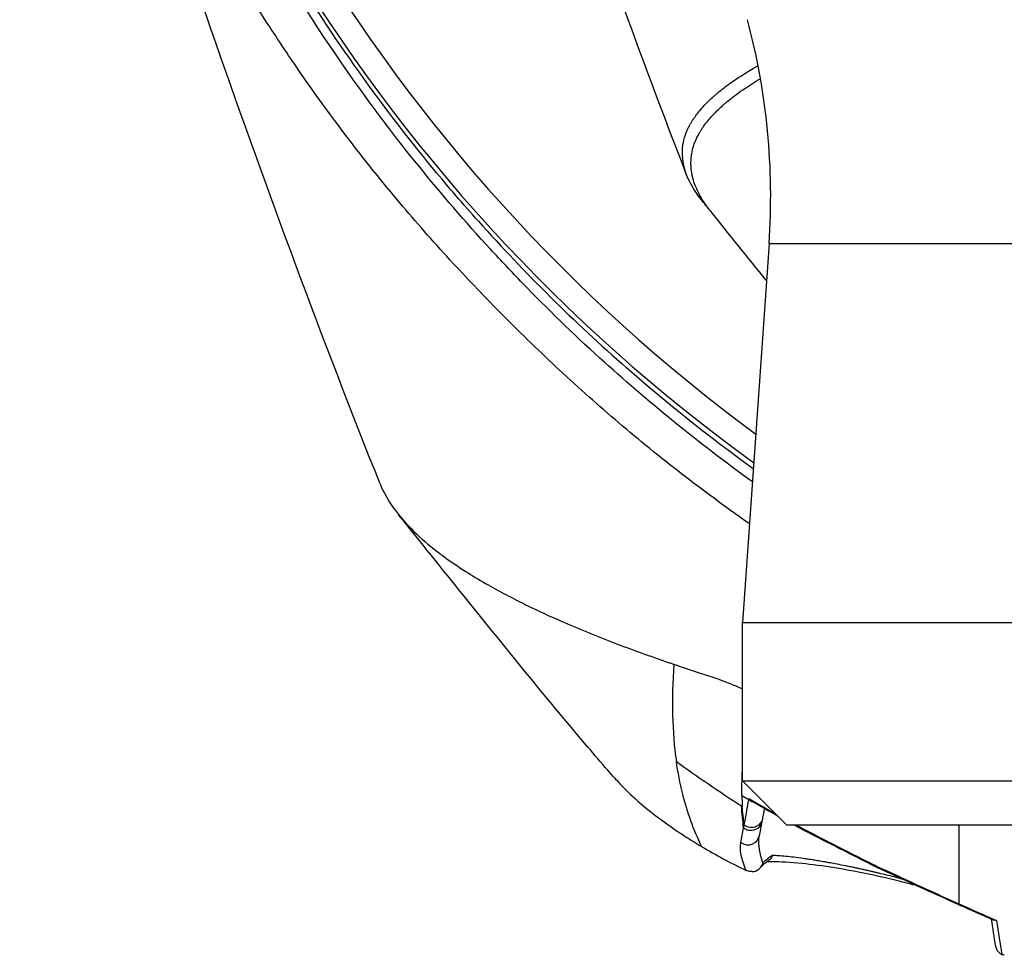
# Model space of a CAD drawing. Header units: millimetres. Extents: x 0 to 4378, y 0 to 2376.
# Tile 83 of 236: x 693 to 737, y 1914 to 1956. Entities that reach past the tile are written whole.
import ezdxf

# ---------------------------------------------------------------- set-up
doc = ezdxf.new("R2010")
doc.units = ezdxf.units.MM
doc.header["$LTSCALE"] = 0.2

# ---------------------------------------------------------------- blocks, each defined once
blk = doc.blocks.new('A$Cb836f6ea')
for p, q in [((-46.31, -233.009), (-46.31, -233.009)), ((-43.834, -239.456), (-45, -256.134)), ((-43.834, -239.456), (-10.826, -239.456)), ((-45, -256.134), (45, -256.134)), ((-45, -263.114), (-45, -256.134)), ((-45, -263.114), (45, -263.114)), ((-43.064, -265.05), (-45, -263.114)), ((-45.028, -263.684), (-45.028, -263.684)), ((-44.717, -263.897), (-44.717, -263.897)), ((-45.013, -264.237), (-45.048, -264.215)), ((-44.748, -264.07), (-44.748, -264.07)), ((-44.033, -264.285), (-44.034, -264.285)), ((-44.145, -264.901), (-44.145, -264.902)), ((-43.064, -265.05), (43.064, -265.05)), ((-35.481, -265.05), (-35.481, -268.521)), ((-35.481, -268.307), (-35.481, -268.307))]:
    blk.add_line(p, q)
for centre, radius, start, end in [((0, -187.5), 76, 140.92448, 234.15202), ((0, -187.5), 74.928, 141.9451, 233.64149), ((-73.761, -237.364), 30, 356, 15)]:
    blk.add_arc(centre, radius, start, end)
for centre, major_axis, ratio, start_param, end_param in [((-46.011, -222.471), (-9.94, 30.198), 0.127216, 1.891983, 1.891987), ((40.722, -148.366), (95.326, 92.283), 0.756233, 3.111982, 3.203485), ((-18.899, -273.073), (-27.696, 10.859), 0.079341, 0.370508, 0.401818), ((-44.418, -263.564), (-0.492, 0.09), 0.961083, 1.082387, 1.405641), ((-42.55, -266.709), (-1.802, -0.623), 0.407558, 5.24784, 5.592267), ((-35, -267.684), (-0.409, -0.913), 0.345392, 6.000689, 6.283183), ((-29.232, -267.079), (-21.824, 8.866), 0.160613, 1.346199, 1.425089), ((-87.358, 1348.221), (57.943, -1633.548), 0.016643, 6.142221, 6.148918)]:
    blk.add_ellipse(centre, major_axis=major_axis, ratio=ratio, start_param=start_param, end_param=end_param)
for points, knots in [([(-44.696, -251.791), (-44.725, -251.771), (-44.755, -251.751), (-44.784, -251.73), (-45.777, -251.033), (-46.744, -250.319), (-47.688, -249.588), (-48.632, -248.857), (-49.553, -248.11), (-50.448, -247.348), (-51.342, -246.587), (-52.211, -245.813), (-53.058, -245.026), (-53.905, -244.24), (-54.729, -243.441), (-55.531, -242.633), (-55.586, -242.577), (-55.642, -242.521), (-55.697, -242.465), (-56.445, -241.707), (-57.175, -240.942), (-57.884, -240.17), (-58.644, -239.343), (-59.38, -238.505), (-60.092, -237.658), (-61.162, -236.388), (-62.179, -235.096), (-63.147, -233.783), (-63.469, -233.347), (-63.785, -232.908), (-64.096, -232.468), (-64.253, -232.245), (-64.408, -232.022), (-64.562, -231.799), (-65.021, -231.134), (-65.467, -230.465), (-65.9, -229.792), (-66.766, -228.446), (-67.582, -227.086), (-68.349, -225.712), (-69.116, -224.338), (-69.834, -222.949), (-70.506, -221.548), (-70.548, -221.461), (-70.589, -221.375), (-70.63, -221.289), (-72.367, -217.629), (-73.778, -213.898), (-74.888, -210.126), (-74.916, -210.033), (-74.943, -209.94), (-74.97, -209.847), (-75.245, -208.896), (-75.498, -207.944), (-75.724, -206.987), (-75.95, -206.03), (-76.148, -205.069), (-76.311, -204.109), (-76.637, -202.189), (-76.825, -200.272), (-76.831, -198.355), (-76.832, -198.273), (-76.832, -198.19), (-76.831, -198.108), (-76.822, -196.175), (-76.63, -194.245), (-76.304, -192.314), (-76.198, -191.686), (-76.077, -191.057), (-75.944, -190.428)], [0.05025635, 0.05025635, 0.05025635, 0.05025635, 0.05037911, 0.05037911, 0.05037911, 0.05457447, 0.05457447, 0.05457447, 0.05876984, 0.05876984, 0.05876984, 0.06296019, 0.06296019, 0.06296019, 0.06715055, 0.06715055, 0.06715055, 0.06744136, 0.06744136, 0.06744136, 0.07136939, 0.07136939, 0.07136939, 0.07557431, 0.07557431, 0.07557431, 0.08188174, 0.08188174, 0.08188174, 0.08397677, 0.08397677, 0.08397677, 0.08503546, 0.08503546, 0.08503546, 0.08818918, 0.08818918, 0.08818918, 0.09449662, 0.09449662, 0.09449662, 0.10080406, 0.10080406, 0.10080406, 0.10119206, 0.10119206, 0.10119206, 0.11764452, 0.11764452, 0.11764452, 0.11805025, 0.11805025, 0.11805025, 0.12219433, 0.12219433, 0.12219433, 0.1263384, 0.1263384, 0.1263384, 0.13462656, 0.13462656, 0.13462656, 0.13498239, 0.13498239, 0.13498239, 0.14333798, 0.14333798, 0.14333798, 0.1460582, 0.1460582, 0.1460582, 0.1460582]), ([(-44.567, -249.944), (-46.952, -248.225), (-49.19, -246.401), (-52.462, -243.424), (-53.598, -242.322), (-55.166, -240.707), (-55.636, -240.209), (-58.305, -237.306), (-60.312, -234.813), (-65.013, -228.194), (-67.425, -223.954), (-70.442, -217.306), (-71.369, -214.953), (-72.53, -211.525), (-72.864, -210.465), (-73.393, -208.644), (-73.601, -207.883), (-73.876, -206.816), (-73.952, -206.511), (-74.094, -205.928), (-74.161, -205.649), (-74.225, -205.37)], [-7.112823, -7.112823, -7.112823, -7.112823, -6.07984, -6.07984, -5.495393, -5.495393, -5.239423, -5.239423, -4.019638, -4.019638, -2.082992, -2.082992, -1.043435, -1.043435, -0.581051, -0.581051, -0.251822, -0.251822, -0.120605, -0.120605, -0.000021, -0.000021, -0.000021, -0.000021]), ([(-60.961, -250.033), (-63.5, -243.665), (-65.912, -237.175), (-70.456, -224.132), (-72.643, -217.378), (-74.548, -211.25)], [0, 0, 0, 0, 2.136975, 2.136975, 4.277851, 4.277851, 4.277851, 4.277851]), ([(-56.628, -238.474), (-57.302, -237.722), (-57.956, -236.961), (-58.591, -236.192), (-61.07, -233.191), (-63.26, -230.071), (-65.179, -226.872), (-65.332, -226.617), (-65.483, -226.361), (-65.633, -226.105)], [0, 0, 0, 0, 0.191786, 0.191786, 0.191786, 0.940318, 0.940318, 0.940318, 1, 1, 1, 1]), ([(-46.81, -237.529), (-46.885, -237.436), (-46.954, -237.344), (-47.019, -237.25), (-47.218, -236.966), (-47.37, -236.68), (-47.476, -236.393), (-47.523, -236.264), (-47.561, -236.135), (-47.589, -236.006), (-47.596, -235.974), (-47.639, -235.816), (-47.648, -235.531), (-47.65, -235.466), (-47.649, -235.394), (-47.645, -235.316), (-47.641, -235.249), (-47.635, -235.177), (-47.623, -235.101), (-47.603, -234.971), (-47.571, -234.828), (-47.516, -234.671), (-47.504, -234.635), (-47.49, -234.598), (-47.475, -234.56), (-47.462, -234.526), (-47.447, -234.492), (-47.432, -234.457), (-47.416, -234.421), (-47.399, -234.386), (-47.382, -234.35), (-47.364, -234.314), (-47.346, -234.279), (-47.327, -234.243), (-47.319, -234.229), (-47.311, -234.215), (-47.304, -234.201), (-47.291, -234.179), (-47.279, -234.157), (-47.266, -234.136), (-47.245, -234.1), (-47.223, -234.064), (-47.201, -234.029), (-47.155, -233.957), (-47.106, -233.886), (-47.055, -233.816), (-47.002, -233.744), (-46.946, -233.673), (-46.889, -233.604), (-46.829, -233.532), (-46.767, -233.462), (-46.703, -233.393), (-46.636, -233.321), (-46.566, -233.25), (-46.497, -233.183), (-46.422, -233.11), (-46.346, -233.04), (-46.27, -232.973), (-46.23, -232.937), (-46.19, -232.903), (-46.15, -232.869), (-46.108, -232.833), (-46.066, -232.798), (-46.024, -232.764), (-45.935, -232.692), (-45.846, -232.623), (-45.758, -232.556), (-45.662, -232.484), (-45.567, -232.415), (-45.474, -232.35), (-45.37, -232.277), (-45.269, -232.209), (-45.172, -232.145), (-44.925, -231.982), (-44.702, -231.847), (-44.518, -231.739), (-44.48, -231.717), (-44.445, -231.696), (-44.411, -231.676), (-44.377, -231.657), (-44.345, -231.639), (-44.315, -231.622)], [0.2610993, 0.2610993, 0.2610993, 0.2610993, 0.2722194, 0.2722194, 0.2722194, 0.3061939, 0.3061939, 0.3061939, 0.3214286, 0.3214286, 0.3214286, 0.3561007, 0.3561007, 0.3561007, 0.3640242, 0.3640242, 0.3640242, 0.3707908, 0.3707908, 0.3707908, 0.3822485, 0.3822485, 0.3822485, 0.384892, 0.384892, 0.384892, 0.3872793, 0.3872793, 0.3872793, 0.389664, 0.389664, 0.389664, 0.3919728, 0.3919728, 0.3919728, 0.3928571, 0.3928571, 0.3928571, 0.3950633, 0.3950633, 0.3950633, 0.39875, 0.39875, 0.39875, 0.4063746, 0.4063746, 0.4063746, 0.4143757, 0.4143757, 0.4143757, 0.4228152, 0.4228152, 0.4228152, 0.4317742, 0.4317742, 0.4317742, 0.4413625, 0.4413625, 0.4413625, 0.4464286, 0.4464286, 0.4464286, 0.4493381, 0.4493381, 0.4493381, 0.4554945, 0.4554945, 0.4554945, 0.4622248, 0.4622248, 0.4622248, 0.4697277, 0.4697277, 0.4697277, 0.4888334, 0.4888334, 0.4888334, 0.492689, 0.492689, 0.492689, 0.4964563, 0.4964563, 0.4964563, 0.4964563]), ([(-46.417, -238.017), (-46.55, -237.853), (-46.641, -237.72), (-46.707, -237.619), (-46.85, -237.401), (-46.947, -237.211), (-47.018, -237.051), (-47.201, -236.632), (-47.219, -236.418), (-47.221, -236.41), (-47.26, -236.209), (-47.276, -236.009), (-47.268, -235.809), (-47.266, -235.739), (-47.26, -235.669), (-47.252, -235.599), (-47.247, -235.565), (-47.243, -235.531), (-47.237, -235.498), (-47.218, -235.384), (-47.192, -235.281), (-47.163, -235.188), (-47.111, -235.019), (-47.053, -234.886), (-47.006, -234.788), (-46.991, -234.758), (-46.976, -234.727), (-46.96, -234.697), (-46.938, -234.654), (-46.914, -234.61), (-46.89, -234.569), (-46.866, -234.528), (-46.843, -234.489), (-46.818, -234.449), (-46.793, -234.41), (-46.766, -234.37), (-46.739, -234.33), (-46.685, -234.251), (-46.627, -234.172), (-46.563, -234.092), (-46.501, -234.014), (-46.435, -233.935), (-46.363, -233.855), (-46.293, -233.777), (-46.217, -233.698), (-46.137, -233.619), (-46.059, -233.542), (-45.975, -233.463), (-45.887, -233.385), (-45.851, -233.353), (-45.814, -233.321), (-45.777, -233.289), (-45.76, -233.274), (-45.707, -233.229), (-45.612, -233.152), (-45.572, -233.119), (-45.523, -233.08), (-45.466, -233.036), (-45.421, -233.001), (-45.37, -232.962), (-45.314, -232.92), (-45.223, -232.852), (-45.117, -232.776), (-44.994, -232.69), (-44.892, -232.62), (-44.779, -232.544), (-44.652, -232.462), (-44.542, -232.39), (-44.421, -232.315), (-44.289, -232.235), (-44.264, -232.219), (-44.237, -232.203), (-44.211, -232.187)], [-0.7598186, -0.7598186, -0.7598186, -0.7598186, -0.7397959, -0.7397959, -0.7397959, -0.7270957, -0.7270957, -0.7270957, -0.6938776, -0.6938776, -0.6938776, -0.6711853, -0.6711853, -0.6711853, -0.6632653, -0.6632653, -0.6632653, -0.660435, -0.660435, -0.660435, -0.6505867, -0.6505867, -0.6505867, -0.6326531, -0.6326531, -0.6326531, -0.6289844, -0.6289844, -0.6289844, -0.6238469, -0.6238469, -0.6238469, -0.6187644, -0.6187644, -0.6187644, -0.613735, -0.613735, -0.613735, -0.6038292, -0.6038292, -0.6038292, -0.5941176, -0.5941176, -0.5941176, -0.5845891, -0.5845891, -0.5845891, -0.5752338, -0.5752338, -0.5752338, -0.5714286, -0.5714286, -0.5714286, -0.5537049, -0.5537049, -0.5537049, -0.546114, -0.546114, -0.546114, -0.5401196, -0.5401196, -0.5401196, -0.5304683, -0.5304683, -0.5304683, -0.5225505, -0.5225505, -0.5225505, -0.515673, -0.515673, -0.515673, -0.5143299, -0.5143299, -0.5143299, -0.5143299]), ([(-60.961, -250.032), (-60.939, -250.087), (-60.917, -250.139), (-60.74, -250.538), (-60.533, -250.883), (-59.818, -251.831), (-59.201, -252.43), (-58.302, -253.125), (-58.154, -253.235), (-57.715, -253.549), (-57.411, -253.752), (-56.809, -254.131), (-56.512, -254.308), (-56.069, -254.561), (-55.931, -254.638), (-55.539, -254.852), (-55.269, -254.993), (-54.742, -255.261), (-54.491, -255.385), (-53.789, -255.722), (-53.324, -255.932), (-52.114, -256.457), (-51.341, -256.772), (-50.143, -257.227), (-49.733, -257.379), (-49.103, -257.604), (-48.891, -257.679), (-48.569, -257.791), (-48.461, -257.829), (-48.298, -257.885), (-48.244, -257.903), (-48.162, -257.931), (-48.135, -257.94), (-48.07, -257.963), (-48.04, -257.973), (-48.026, -257.978)], [1.4992508, 1.4992508, 1.4992508, 1.4992508, 1.5065268, 1.5065268, 1.5566019, 1.5566019, 1.6445385, 1.6445385, 1.6611233, 1.6611233, 1.6922594, 1.6922594, 1.7193307, 1.7193307, 1.731162, 1.731162, 1.7528779, 1.7528779, 1.7715473, 1.7715473, 1.8044345, 1.8044345, 1.8538165, 1.8538165, 1.8787746, 1.8787746, 1.8912533, 1.8912533, 1.8974931, 1.8974931, 1.9006132, 1.9006132, 1.9021733, 1.9021733, 1.9043535, 1.9043535, 1.9043535, 1.9043535]), ([(-50.634, -262.983), (-50.735, -262.869), (-50.835, -262.755), (-51.227, -262.305), (-51.521, -261.964), (-52.68, -260.604), (-53.534, -259.57), (-56.308, -256.174), (-58.218, -253.788), (-60.143, -251.394)], [0, 0, 0, 0, 0.047001, 0.047001, 0.187971, 0.187971, 0.610906, 0.610906, 1.564628, 1.564628, 1.564628, 1.564628]), ([(-48.026, -257.978), (-47.828, -258.045), (-47.299, -258.227), (-46.393, -258.518), (-46.133, -258.602), (-45.838, -258.71), (-45.509, -258.843), (-45.353, -258.906), (-45.183, -258.977), (-45, -259.056)], [-1, -1, -1, -1, -0.5, -0.5, -0.5, -0.25, -0.25, -0.25, -0.1097002, -0.1097002, -0.1097002, -0.1097002]), ([(-46.791, -266.008), (-47.161, -265.264), (-47.434, -264.489), (-47.634, -263.691), (-47.752, -263.218), (-47.844, -262.738), (-47.915, -262.251)], [-1, -1, -1, -1, -0.372062, -0.372062, -0.372062, 0, 0, 0, 0]), ([(-45.028, -263.747), (-45.028, -263.73), (-45.028, -263.713), (-45.028, -263.696), (-45.029, -263.594), (-45.029, -263.492), (-45.028, -263.407), (-45.028, -263.322), (-45.026, -263.254), (-45.025, -263.179), (-45.024, -263.142), (-45.023, -263.102), (-45.022, -263.063), (-45.02, -263.025), (-45.019, -262.987), (-45.018, -262.948), (-45.016, -262.91), (-45.015, -262.872), (-45.013, -262.833), (-45.011, -262.776), (-45.008, -262.718), (-45.005, -262.66), (-45.003, -262.632), (-45.002, -262.603), (-45, -262.574)], [-1, -1, -1, -1, -0.9905681, -0.9905681, -0.9905681, -0.9342354, -0.9342354, -0.9342354, -0.8779027, -0.8779027, -0.8779027, -0.8497363, -0.8497363, -0.8497363, -0.8215699, -0.8215699, -0.8215699, -0.7934036, -0.7934036, -0.7934036, -0.7512399, -0.7512399, -0.7512399, -0.7303946, -0.7303946, -0.7303946, -0.7303946]), ([(-50.634, -262.983), (-50.511, -263.123), (-50.387, -263.254), (-50.266, -263.378), (-49.96, -263.69), (-49.668, -263.953), (-49.414, -264.169), (-48.786, -264.701), (-48.122, -265.172), (-47.478, -265.584), (-47.246, -265.733), (-47.017, -265.874), (-46.791, -266.007)], [-0.1055444, -0.1055444, -0.1055444, -0.1055444, -0.0933033, -0.0933033, -0.0933033, -0.0625, -0.0625, -0.0625, -0.0165509, -0.0165509, -0.0165509, -0.000016, -0.000016, -0.000016, -0.000016]), ([(-45.028, -263.747), (-45.027, -263.861), (-45.024, -263.959), (-45.021, -264.041), (-45.019, -264.107), (-45.016, -264.173), (-45.013, -264.237)], [-1, -1, -1, -1, -0.4, -0.4, -0.4, -0.0000001, -0.0000001, -0.0000001, -0.0000001]), ([(-44.924, -265.056), (-44.889, -264.883), (-44.853, -264.676), (-44.811, -264.435), (-44.785, -264.29), (-44.758, -264.125), (-44.726, -263.939)], [0, 0, 0, 0, 0.5714286, 0.5714286, 0.5714286, 0.9999999, 0.9999999, 0.9999999, 0.9999999]), ([(-44.717, -263.889), (-44.716, -263.89), (-44.716, -263.89), (-44.716, -263.89), (-44.716, -263.89), (-44.714, -263.892), (-44.707, -263.901), (-44.685, -263.926), (-44.672, -263.939), (-44.635, -263.975), (-44.61, -263.995), (-44.585, -264.015)], [-0.02607453, -0.02607453, -0.02607453, -0.02607453, -0.02588318, -0.02588318, -0.02566998, -0.02566998, -0.02001131, -0.02001131, -0.01284706, -0.01284706, 0, 0, 0, 0]), ([(-44.717, -263.889), (-44.451, -264.046), (-44.161, -264.213), (-43.851, -264.389), (-43.774, -264.432), (-43.679, -264.486), (-43.564, -264.551)], [0, 0, 0, 0, 0.25, 0.25, 0.25, 0.3539549, 0.3539549, 0.3539549, 0.3539549]), ([(-44.145, -264.902), (-44.176, -265.074), (-44.301, -265.201), (-44.425, -265.256), (-44.66, -265.361), (-44.848, -265.26), (-44.92, -265.211), (-44.933, -265.203), (-44.943, -265.195), (-44.951, -265.189)], [-0.9618459, -0.9618459, -0.9618459, -0.9618459, -0.6647042, -0.6647042, -0.6647042, -0.0981164, -0.0981164, -0.0981164, 0, 0, 0, 0]), ([(-44.121, -264.77), (-44.15, -264.921), (-44.256, -265.057), (-44.4, -265.121), (-44.567, -265.196), (-44.779, -265.169), (-44.924, -265.056)], [0.067375, 0.067375, 0.067375, 0.067375, 0.4978835, 0.4978835, 0.4978835, 1, 1, 1, 1]), ([(-44.951, -265.189), (-44.951, -265.189), (-44.947, -265.167), (-44.938, -265.122), (-44.932, -265.087), (-44.927, -265.065), (-44.924, -265.056)], [-0.9999992, -0.9999992, -0.9999992, -0.9999992, -0.5, -0.5, -0.5, -0.0000001, -0.0000001, -0.0000001, -0.0000001]), ([(-45.073, -265.819), (-44.93, -265.932), (-44.721, -265.96), (-44.554, -265.888), (-44.41, -265.826), (-44.303, -265.692), (-44.27, -265.541)], [0, 0, 0, 0, 0.4968856, 0.4968856, 0.4968856, 0.9238473, 0.9238473, 0.9238473, 0.9238473]), ([(-46.791, -266.008), (-46.49, -266.187), (-46.177, -266.365), (-45.526, -266.714), (-45.188, -266.886), (-44.838, -267.054)], [-0.4021179, -0.4021179, -0.4021179, -0.4021179, -0.2010493, -0.2010493, -0.000001, -0.000001, -0.000001, -0.000001]), ([(-44.838, -267.054), (-44.948, -266.8), (-45.02, -266.576), (-45.058, -266.384), (-45.101, -266.167), (-45.106, -265.978), (-45.073, -265.819)], [0, 0, 0, 0, 0.5, 0.5, 0.5, 1, 1, 1, 1]), ([(-41.126, -265.842), (-41.123, -265.847), (-41.121, -265.852), (-41.118, -265.857), (-41.095, -265.895), (-41.069, -265.918), (-41.044, -265.93)], [0.0000665, 0.0000665, 0.0000665, 0.0000665, 0.0601128, 0.0601128, 0.0601128, 0.56343, 0.56343, 0.56343, 0.56343]), ([(-41.126, -265.842), (-40.804, -266.006), (-40.479, -266.171), (-40.154, -266.336), (-39.991, -266.418), (-39.827, -266.501), (-39.663, -266.584), (-39.622, -266.604), (-39.54, -266.646), (-39.416, -266.708), (-39.313, -266.76), (-39.231, -266.8), (-39.17, -266.829)], [0, 0, 0, 0, 0.5, 0.5, 0.5, 0.75, 0.75, 0.75, 0.875, 0.875, 0.875, 1, 1, 1, 1]), ([(-37.964, -267.435), (-37.972, -267.433), (-38.036, -267.416), (-38.156, -267.385), (-38.38, -267.327), (-38.66, -267.257), (-38.936, -267.19), (-39.155, -267.138), (-39.318, -267.1), (-39.453, -267.069), (-39.559, -267.045), (-39.623, -267.03), (-39.673, -267.019), (-39.733, -267.006), (-39.829, -266.985), (-39.968, -266.955), (-40.139, -266.919), (-40.34, -266.877), (-40.609, -266.824), (-40.9, -266.768), (-41.144, -266.723), (-41.296, -266.696), (-41.402, -266.677), (-41.515, -266.658), (-41.681, -266.63), (-41.882, -266.597), (-42.113, -266.561), (-42.406, -266.518), (-42.744, -266.473), (-43.106, -266.433), (-43.423, -266.407), (-43.604, -266.398), (-43.687, -266.395)], [0.8731347, 0.8731347, 0.8731347, 0.8731347, 0.8756192, 0.8930105, 0.9104198, 0.9452952, 0.9802552, 0.9977649, 1.0152878, 1.0328195, 1.0415874, 1.0503553, 1.0538895, 1.058386, 1.070263, 1.0859839, 1.1055516, 1.1289775, 1.1562832, 1.2015028, 1.2368353, 1.2507677, 1.2621977, 1.2796811, 1.29716, 1.3321132, 1.3670805, 1.4020767, 1.4721729, 1.5424316, 1.6127956, 1.6831505, 1.6831505, 1.6831505, 1.6831505]), ([(-44.585, -267.105), (-44.612, -267.105), (-44.638, -267.103), (-44.687, -267.098), (-44.71, -267.094), (-44.773, -267.08), (-44.809, -267.068), (-44.838, -267.054)], [-0.03323474, -0.03323474, -0.03323474, -0.03323474, -0.02493702, -0.02493702, -0.016586, -0.016586, -0.00000027, -0.00000027, -0.00000027, -0.00000027]), ([(-44.585, -267.105), (-44.487, -267.106), (-44.373, -267.072), (-44.28, -266.997), (-44.237, -266.962), (-44.199, -266.919), (-44.169, -266.873), (-44.138, -266.825), (-44.115, -266.773), (-44.1, -266.721)], [-0.9999898, -0.9999898, -0.9999898, -0.9999898, -0.5, -0.5, -0.5, -0.25, -0.25, -0.25, 0, 0, 0, 0]), ([(-37.313, -267.734), (-37.555, -267.668), (-37.801, -267.603), (-38.52, -267.423), (-39.001, -267.313), (-39.975, -267.111), (-40.472, -267.02), (-41.462, -266.86), (-41.951, -266.797), (-42.905, -266.7), (-43.35, -266.676), (-43.783, -266.679), (-43.865, -266.681), (-43.94, -266.684)], [0.8074355, 0.8074355, 0.8074355, 0.8074355, 0.8830321, 0.8830321, 1.0300632, 1.0300632, 1.1957485, 1.1957485, 1.3895306, 1.3895306, 1.6277282, 1.6277282, 1.6878791, 1.6878791, 1.6878791, 1.6878791]), ([(-39.17, -266.829), (-38.311, -267.226), (-37.402, -267.648), (-36.537, -268.043), (-36.173, -268.209), (-35.818, -268.37), (-35.481, -268.521)], [0, 0, 0, 0, 0.7037836, 0.7037836, 0.7037836, 1, 1, 1, 1]), ([(-33.81, -269.259), (-33.81, -269.259), (-33.811, -269.259), (-33.851, -269.262), (-33.888, -269.259), (-33.93, -269.247), (-33.94, -269.244), (-33.95, -269.24)], [-0.05331463, -0.05331463, -0.05331463, -0.05331463, -0.05288999, -0.05288999, -0.02663491, -0.02663491, -0.01825075, -0.01825075, -0.01825075, -0.01825075]), ([(-33.858, -270.375), (-33.855, -270.399), (-33.849, -270.424), (-33.828, -270.493), (-33.808, -270.535), (-33.757, -270.613), (-33.726, -270.649), (-33.656, -270.709), (-33.617, -270.734), (-33.576, -270.753)], [-0.04963275, -0.04963275, -0.04963275, -0.04963275, -0.04204343, -0.04204343, -0.0278857, -0.0278857, -0.01375246, -0.01375246, -0.00000001, -0.00000001, -0.00000001, -0.00000001]), ([(-33.473, -270.791), (-33.489, -270.786), (-33.507, -270.781), (-33.542, -270.768), (-33.559, -270.762), (-33.576, -270.753)], [0.00000003, 0.00000003, 0.00000003, 0.00000003, 0.00636331, 0.00636331, 0.01211247, 0.01211247, 0.01211247, 0.01211247])]:
    blk.add_open_spline(points, degree=3, knots=knots)
for points in [[(-47.476, -236.393), (-51.496, -226.012), (-55.159, -215.2), (-58.309, -204.055)], [(-46.417, -238.017), (-46.548, -237.855), (-46.679, -237.692), (-46.81, -237.529)], [(-43.947, -241.082), (-44.768, -240.067), (-45.593, -239.042), (-46.417, -238.017)], [(-44.528, -249.377), (-46.487, -247.96), (-48.346, -246.474), (-50.105, -244.931)], [(-48.026, -257.978), (-48.138, -259.529), (-48.101, -260.954), (-47.915, -262.251)], [(-47.915, -262.251), (-46.986, -262.926), (-46.031, -263.581), (-45.048, -264.215)], [(-44.726, -263.939), (-44.722, -263.922), (-44.719, -263.906), (-44.717, -263.889)], [(-44.539, -264.045), (-44.558, -264.034), (-44.573, -264.023), (-44.585, -264.015)], [(-43.455, -264.659), (-43.824, -264.454), (-44.187, -264.247), (-44.538, -264.043)], [(-44.951, -265.189), (-44.991, -264.871), (-45.022, -264.547), (-45.048, -264.215)], [(-44.924, -265.056), (-44.962, -264.786), (-44.991, -264.513), (-45.013, -264.237)], [(-44.327, -264.117), (-44.327, -264.117), (-44.326, -264.117), (-44.326, -264.117)], [(-44.041, -264.329), (-44.068, -264.48), (-44.094, -264.627), (-44.12, -264.77)], [(-44.145, -264.902), (-44.187, -265.124), (-44.228, -265.336), (-44.269, -265.537)], [(-44.124, -264.79), (-44.131, -264.828), (-44.138, -264.865), (-44.145, -264.902)], [(-45.073, -265.819), (-45.032, -265.62), (-44.991, -265.41), (-44.951, -265.189)], [(-41.042, -265.934), (-41.613, -265.645), (-42.18, -265.351), (-42.74, -265.05)], [(-42.65, -265.05), (-42.294, -265.241), (-41.792, -265.505), (-41.126, -265.842)], [(-44.1, -266.721), (-44.235, -266.315), (-44.304, -265.936), (-44.279, -265.611)], [(-44.27, -265.542), (-44.274, -265.561), (-44.277, -265.585), (-44.279, -265.611)], [(-44.27, -265.541), (-44.27, -265.54), (-44.27, -265.538), (-44.269, -265.537)], [(-39.075, -266.925), (-39.739, -266.593), (-40.397, -266.261), (-41.044, -265.93)], [(-43.851, -266.62), (-44.008, -266.73), (-44.132, -266.839), (-44.217, -266.936)], [(-43.687, -266.395), (-43.735, -266.539), (-43.824, -266.601), (-43.851, -266.62)], [(-39.17, -266.829), (-39.145, -266.875), (-39.113, -266.905), (-39.078, -266.923)], [(-35.409, -268.596), (-36.662, -268.036), (-37.882, -267.476), (-39.076, -266.919)], [(-37.719, -267.5), (-37.72, -267.5), (-37.722, -267.5), (-37.724, -267.499)], [(-37.05, -267.808), (-37.052, -267.808), (-37.053, -267.807), (-37.054, -267.807)], [(-33.95, -269.24), (-34.443, -269.026), (-34.93, -268.811), (-35.409, -268.596)], [(-33.858, -270.375), (-33.917, -269.99), (-33.976, -269.599), (-34.036, -269.202)]]:
    blk.add_open_spline(points, degree=3)

msp = doc.modelspace()

# ---------------------------------------------------------------- block references
msp.add_blockref('A$Cb836f6ea', (770.134, 2185.26))

doc.saveas('drawing.dxf')
